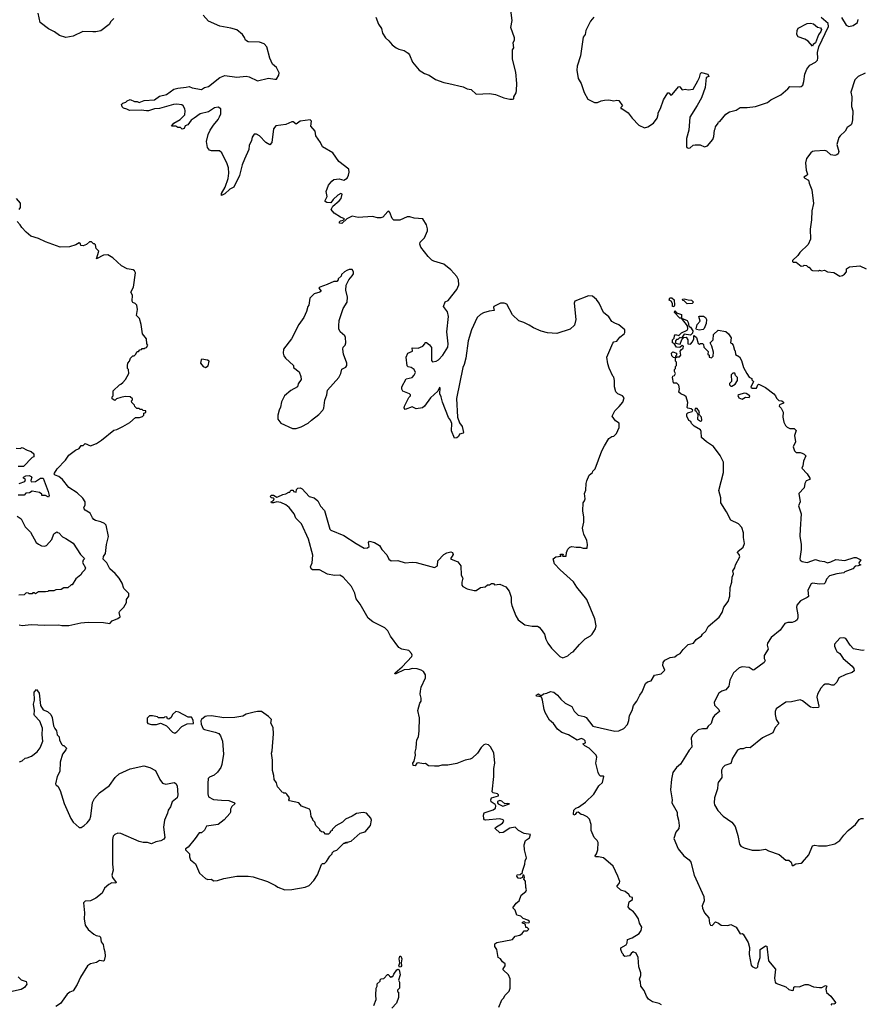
# Model space of a CAD drawing. Extents: x 2323203 to 2567568, y 883585 to 1022917.
# Tile 182 of 256: x 2495431 to 2503715, y 972797 to 982472. Entities that reach past the tile are written whole.
import ezdxf

# ---------------------------------------------------------------- set-up
doc = ezdxf.new("R2010")
doc.units = 0

msp = doc.modelspace()

# ---------------------------------------------------------------- linework, layer by layer
at = {"layer": '0CON10XD'}
for points in [[(2496355.8, 982485), (2496325.7, 982454.3), (2496310, 982425), (2496229.1, 982360.9), (2496178.8, 982351.2), (2496148, 982352), (2496050, 982355), (2495955, 982311.4), (2495885, 982296.2), (2495823.3, 982315), (2495772.3, 982352.3), (2495715, 982380.8), (2495633.8, 982445), (2495611.2, 982535)], [(2501255, 979292.5), (2501265, 979307.5), (2501295, 979313.3), (2501325, 979353.3), (2501366.4, 979383.6), (2501373, 979397), (2501372.5, 979425), (2501315, 979473.8), (2501275, 979488.8), (2501247.3, 979507.3), (2501215, 979553.3), (2501165, 979593.3), (2501122.5, 979685), (2501095, 979720.8), (2501055, 979755.7), (2501015, 979757.5), (2500881.2, 979705), (2500876, 979685), (2500893.8, 979525), (2500880.7, 979469.3), (2500835, 979431.2), (2500705, 979386.7), (2500615, 979394.2), (2500552.7, 979412.7), (2500475, 979443.3), (2500435, 979470), (2500380, 979495), (2500331.7, 979511.7), (2500271.2, 979571.2), (2500213.3, 979675), (2500187.7, 979687.7), (2500154.1, 979685.9), (2500087, 979653), (2500082.5, 979645), (2500090, 979615), (2500041.7, 979608.3), (2499985, 979590), (2499955, 979573.3), (2499924.5, 979545.5), (2499866.9, 979425), (2499834.5, 979315), (2499811.2, 979145), (2499796.7, 979085), (2499782.5, 979055), (2499720.3, 978750.3), (2499730, 978565), (2499748.7, 978508.7), (2499775.8, 978475), (2499790, 978415), (2499785, 978407.5), (2499750.7, 978399.3), (2499740, 978375), (2499725, 978362.5), (2499700, 978360), (2499670.7, 978430.7), (2499673.8, 978505), (2499662, 978535), (2499642.2, 978562.2), (2499582, 978715), (2499571.2, 978765), (2499557.5, 978795), (2499560, 978855), (2499555, 978857.5), (2499538.3, 978821.7), (2499463.8, 978756.2), (2499405, 978673.8), (2499385, 978658), (2499325, 978647.5), (2499285, 978666.7), (2499215, 978640), (2499207, 978657), (2499208.8, 978675), (2499251.7, 978758.3), (2499267.5, 978775), (2499267.5, 978785), (2499260, 978795), (2499195, 978822.5), (2499185, 978840), (2499183.3, 978865), (2499225, 978942.5), (2499285.8, 978954.2), (2499305, 978977.5), (2499316.2, 979005), (2499303.3, 979035), (2499275, 979053.3), (2499245, 979060), (2499235, 979070), (2499226.7, 979155), (2499242.5, 979195), (2499287.5, 979215), (2499285, 979247.5), (2499345, 979243.3), (2499390, 979265), (2499410, 979285), (2499411.7, 979298.3), (2499425, 979300), (2499455.9, 979275.9), (2499475, 979250), (2499475, 979122.5), (2499485, 979110), (2499520, 979115), (2499545, 979128.8), (2499585.8, 979175), (2499635.4, 979254.6), (2499639.4, 979285), (2499626.7, 979405), (2499641.4, 979555), (2499631.2, 979601.2), (2499593.3, 979655), (2499610.7, 979699.3), (2499637.7, 979712.3), (2499725, 979820), (2499742, 979865), (2499741.2, 979915), (2499725, 979946.7), (2499664.2, 980015), (2499595, 980069.4), (2499498.7, 980098.7), (2499479.7, 980109.7), (2499442.5, 980145), (2499368.8, 980235), (2499358.8, 980265), (2499363.3, 980285), (2499405, 980327.5), (2499434.1, 980395.9), (2499436.9, 980415), (2499424.4, 980455), (2499390, 980515), (2499305, 980521.1), (2499262.5, 980535), (2499235, 980535.8), (2499165, 980502), (2499105, 980503.3), (2499088.8, 980518.8), (2499066, 980576), (2499055, 980589.2), (2499045, 980585.7), (2498998, 980532), (2498976.5, 980523.5), (2498945, 980523.5), (2498895, 980538.1), (2498755, 980529), (2498695, 980540), (2498643.9, 980516.1), (2498595, 980470), (2498572.5, 980472.5), (2498570, 980485), (2498580, 980495), (2498608.3, 980501.7), (2498620, 980515), (2498580.3, 980530.3), (2498519.1, 980569.1), (2498491.2, 980605), (2498505, 980638), (2498568.9, 980691.1), (2498586.3, 980713.7), (2498597.1, 980757.1), (2498583.8, 980763.8), (2498555, 980748.1), (2498508.6, 980705), (2498485, 980671.1), (2498448, 980675), (2498431.9, 980685), (2498430.5, 980695), (2498450, 980735), (2498439.6, 980785), (2498465, 980845.2), (2498494.7, 980885.3), (2498515, 980901), (2498568, 980908), (2498615, 980894.2), (2498646.6, 980913.4), (2498661.4, 980945), (2498666.7, 980975), (2498663.6, 981003.6), (2498565, 981076.7), (2498507.5, 981165), (2498403.6, 981223.6), (2498386.1, 981266.1), (2498340.4, 981330.5), (2498333.3, 981375), (2498290, 981425), (2498298, 981475), (2498285, 981488.6), (2498185.4, 981474.6), (2498145, 981444.3), (2498115, 981468.8), (2498105, 981468.8), (2498045, 981440.8), (2497945, 981428.8), (2497922.2, 981397.8), (2497906, 981265), (2497887, 981243), (2497847.5, 981265), (2497785, 981332), (2497755, 981346), (2497735, 981346.2), (2497715, 981317.5), (2497707.5, 981285), (2497684, 981235), (2497680, 981195), (2497638.5, 981101.5), (2497615.8, 981045), (2497589.6, 980940.5), (2497535, 980827.5), (2497494.2, 980805.8), (2497445, 980760), (2497413.8, 980743.8), (2497413.8, 980765), (2497448.8, 980825), (2497478.3, 980911.7), (2497484.3, 980965), (2497481.4, 981015), (2497469.2, 981055), (2497417.5, 981165), (2497393.2, 981183.2), (2497315, 981182.5), (2497295, 981191.2), (2497276.8, 981216.8), (2497266.4, 981275), (2497283.3, 981345), (2497302.9, 981385), (2497333.3, 981436.7), (2497379.3, 981490.7), (2497393.6, 981516.4), (2497405.8, 981545.8), (2497405.8, 981595), (2497380.9, 981610.9), (2497343.9, 981606.1), (2497285, 981565.6), (2497203.3, 981546.7), (2497145, 981502.5), (2497115.7, 981484.3), (2497080.8, 981439.2), (2497055, 981427.5), (2497045, 981402.5), (2497025, 981397.5), (2497011.7, 981411.7), (2496985, 981413.8), (2496965, 981426.7), (2496922.5, 981425), (2496943.3, 981455), (2497008.5, 981491.5), (2497051.7, 981538.3), (2497057.5, 981575), (2497054.2, 981594.2), (2497036.2, 981625), (2497022.5, 981635), (2496975, 981643.1), (2496941.1, 981638.9), (2496805, 981598), (2496753.9, 981596.1), (2496695, 981576.7), (2496675, 981576.2), (2496625, 981582), (2496508.8, 981578.8), (2496483.6, 981593.6), (2496451.7, 981601.7), (2496436.4, 981616.4), (2496431.2, 981638.8), (2496445, 981652.5), (2496475, 981660), (2496487.5, 981675), (2496515, 981688.8), (2496558.3, 981668.3), (2496585, 981666.7), (2496605, 981657.5), (2496655, 981677.5), (2496755.8, 981684.2), (2496805, 981720), (2496873.6, 981736.4), (2496945, 981790), (2496985, 981798.8), (2497065, 981807.5), (2497095, 981816.7), (2497125, 981802.5), (2497215, 981786.7), (2497245, 981803.8), (2497286, 981814), (2497397, 981903), (2497445, 981923.3), (2497565, 981906.7), (2497655, 981916.7), (2497685, 981908.8), (2497765, 981870), (2497875, 981897.5), (2497935, 981886), (2497952, 981888), (2497974.2, 981925), (2497978.8, 981948.8), (2497951.7, 982001.7), (2497912, 982035), (2497886.2, 982095), (2497858.8, 982205), (2497832.5, 982235), (2497785, 982252), (2497675, 982254.2), (2497649.6, 982269.5), (2497638.3, 982298.3), (2497617.6, 982327.6), (2497565, 982370.5), (2497505, 982388.5), (2497395, 982408.2), (2497285, 982458.1), (2497232.2, 982515)], [(2498928, 982495), (2498955, 982427.5), (2498983.3, 982385), (2498995, 982340), (2499023.3, 982295), (2499056.7, 982265), (2499087.5, 982225), (2499126.4, 982196.4), (2499155, 982182.5), (2499205, 982170), (2499245, 982142.5), (2499260, 982125), (2499288, 982055), (2499355, 981976.7), (2499405, 981943.8), (2499453.3, 981925), (2499513.2, 981883.2), (2499595, 981853.8), (2499645, 981844), (2499785, 981811.2), (2499825, 981793.3), (2499865, 981786), (2499915, 981741.2), (2500045, 981745.6), (2500105, 981735.6), (2500185, 981703.3), (2500245, 981690), (2500270.7, 981689.3), (2500282.5, 981695), (2500282.5, 981715), (2500306, 981754), (2500311.2, 981775), (2500313.9, 981843.9), (2500304.2, 981955), (2500270, 982085), (2500270, 982175), (2500282.5, 982195), (2500276.4, 982243.6), (2500290, 982275), (2500291.2, 982295), (2500253.6, 982396.4), (2500266, 982465), (2500253.3, 982565)], [(2501068.8, 982495), (2501035, 982456.7), (2500988.8, 982365), (2500983.9, 982326.1), (2500965, 982300), (2500938, 982115), (2500903.8, 982013.8), (2500903.3, 981975), (2500916.2, 981895), (2500946.2, 981845), (2500974, 981755), (2501010.4, 981690.5), (2501075, 981658.8), (2501105, 981656.7), (2501140, 981675), (2501175, 981681.2), (2501215, 981683.3), (2501265, 981673.3), (2501295, 981682.5), (2501315, 981677.5), (2501350, 981625), (2501335, 981610), (2501335, 981600), (2501345, 981600), (2501405, 981556.7), (2501444.1, 981504.1), (2501512.5, 981435), (2501565, 981407.5), (2501600.7, 981419.3), (2501653.9, 981456.1), (2501692, 981505), (2501700.4, 981539.5)], [(2501700.4, 981539.5), (2501702, 981558), (2501725, 981597.5), (2501754, 981685), (2501795, 981752.5), (2501805, 981752.5), (2501825, 981730), (2501835, 981732.5), (2501905, 981816.7), (2501915, 981812.5), (2501935, 981782.5), (2501965, 981790), (2501995, 981782.5), (2502045, 981790), (2502090.3, 981869.7), (2502107.5, 981905), (2502116.1, 981943.9), (2502125, 981953.3), (2502190, 981935), (2502197.5, 981915), (2502172.5, 981905), (2502163.3, 981805), (2502126.2, 981705), (2502085, 981627.5), (2502013.3, 981515), (2502003.3, 981385), (2501980, 981305), (2501977.5, 981225), (2501982.5, 981215), (2501995, 981210), (2502015, 981212.5), (2502045, 981237.5), (2502065, 981242.5), (2502111.7, 981241.7), (2502155, 981222.5), (2502185, 981232.5), (2502236.7, 981295), (2502246.1, 981323.9), (2502252.5, 981385), (2502261.7, 981398.3), (2502265, 981420), (2502290, 981455), (2502291.7, 981468.3), (2502305, 981472.5), (2502366.8, 981543.2), (2502402.4, 981567.6), (2502466.8, 981583.2), (2502505, 981610), (2502575, 981608.8), (2502655, 981619.2), (2502775, 981658.8), (2502807.5, 981685), (2502905, 981733.8), (2502975, 981792.5), (2502993.8, 981816.2), (2503088.8, 981811.2), (2503105, 981816), (2503120.3, 981829.7), (2503131.9, 981865), (2503139.5, 981935), (2503159.4, 981985), (2503190, 982025), (2503246.2, 982055), (2503266, 982075), (2503270, 982095), (2503265, 982150), (2503279.2, 982205), (2503372.5, 982405), (2503369.2, 982435), (2503301.7, 982491.7)], [(2503215, 982212.5), (2503172.1, 982262.1), (2503140.5, 982280.5), (2503075, 982304.7), (2503061.4, 982325), (2503064.6, 982364.7), (2503075, 982390), (2503165, 982435.3), (2503195, 982437.1), (2503225, 982429.6), (2503265, 982398.8), (2503295, 982390.6), (2503304.4, 982375), (2503297.9, 982355), (2503276, 982324), (2503245.5, 982245), (2503222.3, 982227.7), (2503215, 982212.5)], [(2503501.9, 982491.9), (2503548.3, 982418.3), (2503573.9, 982403.9), (2503615.9, 982414.1), (2503656.7, 982445), (2503666.2, 982475)], [(2503735, 981946.7), (2503665.8, 981914.2), (2503630.4, 981879.5), (2503591.7, 981758.3), (2503602.3, 981712.3), (2503598.3, 981618.3), (2503611.2, 981575), (2503608.3, 981488.3), (2503601.2, 981455), (2503595, 981437.5), (2503557, 981413), (2503537.5, 981375), (2503488.3, 981331.7), (2503475, 981312.5), (2503454, 981245), (2503474, 981175), (2503468, 981155), (2503455, 981143.3), (2503435, 981136.2), (2503395, 981142.5), (2503358.3, 981178.3), (2503335.9, 981185.9), (2503235, 981181.4), (2503215, 981176.9), (2503199.2, 981165), (2503156.4, 981106.4), (2503146, 981065), (2503153.9, 980993.9), (2503166.7, 980955), (2503162.5, 980945), (2503132.5, 980925), (2503140, 980915), (2503177.5, 980895), (2503182.5, 980865), (2503209.3, 980799.3), (2503226.7, 980665), (2503210, 980595), (2503206.4, 980506.4), (2503193.6, 980413.6), (2503197.5, 980315), (2503175, 980262.5), (2503092.5, 980185), (2503072.5, 980155), (2503020, 980105), (2503020, 980095), (2503025, 980090), (2503055, 980090), (2503105, 980050), (2503127, 980053), (2503135, 980060), (2503157, 980057), (2503175, 980040), (2503185, 980040), (2503203.6, 980013.6), (2503215, 980007.5), (2503275, 980002.5), (2503285, 980010), (2503305, 980002.5), (2503335, 980010), (2503365, 979992.5), (2503425, 979987.5), (2503485, 979952.5), (2503511.7, 979958.3), (2503529.3, 979970.7), (2503550, 979995), (2503550, 980025), (2503578.3, 980041.7), (2503681.7, 980051.7), (2503743.6, 980023.6)], [(2495426.9, 980605), (2495440, 980625), (2495437.9, 980667.9), (2495400, 980715)], [(2495425, 976526.7), (2495455, 976518.8), (2495545, 976529.2), (2495675, 976521.2), (2495815, 976526.2), (2495845, 976520), (2495915, 976520), (2496030, 976545), (2496105, 976552), (2496255, 976547.5), (2496315, 976540), (2496340, 976565), (2496395, 976588.8), (2496417.5, 976605), (2496407.5, 976645), (2496415, 976660), (2496455, 976700), (2496480, 976745), (2496480, 976775), (2496501.7, 976808.3), (2496501.7, 976831.7), (2496453, 976883), (2496437.5, 976935), (2496407.5, 976985), (2496369.6, 977029.5), (2496317.5, 977075), (2496286.2, 977135), (2496249.6, 977169.5), (2496253.4, 977196.6), (2496272.7, 977227.3), (2496282.5, 977315), (2496304.2, 977395), (2496281.2, 977505), (2496265, 977520), (2496227, 977537), (2496175, 977550), (2496160.4, 977560.5), (2496146.4, 977576.4), (2496123.9, 977623.9), (2496075, 977652), (2496063.8, 977665), (2496062, 977675), (2496074.1, 977705.9), (2496073.8, 977735), (2496049.6, 977769.5), (2495995, 977823.3), (2495914.1, 977874.1), (2495853, 977953), (2495815, 977982.5), (2495780, 977995), (2495770, 978005), (2495773, 978017), (2495800.7, 978059.3), (2495882.5, 978145), (2495915, 978193.3), (2495979.3, 978240.7), (2496015, 978256.7), (2496035, 978287.5), (2496055, 978287.5), (2496075, 978306.2), (2496125, 978284.2), (2496185, 978307.5), (2496235, 978338.8), (2496355, 978438.8), (2496385.9, 978444.1), (2496445, 978473.8), (2496512.5, 978515), (2496568.3, 978561.7), (2496607, 978563), (2496637, 978573), (2496650, 978585), (2496650, 978605), (2496668.3, 978611.7), (2496668.3, 978628.3), (2496645, 978630), (2496635, 978640), (2496615, 978640), (2496605, 978650), (2496581.7, 978651.7), (2496561.7, 978671.7), (2496560, 978685), (2496531.7, 978711.7), (2496530, 978725), (2496540, 978735), (2496540, 978745), (2496517, 978767), (2496468.3, 978768.3), (2496425, 978760), (2496383, 978747), (2496365, 978730), (2496340, 978745), (2496340, 978765), (2496350, 978775), (2496350, 978825), (2496410, 978885), (2496425, 978890), (2496443, 978907), (2496470, 978935), (2496502.5, 978995), (2496500, 979035), (2496490, 979045), (2496490, 979075), (2496493, 979097), (2496510, 979115), (2496520, 979145), (2496541.7, 979168.3), (2496555, 979170), (2496568.3, 979181.7), (2496585, 979210), (2496598.3, 979211.7), (2496611.7, 979228.3), (2496628.3, 979231.7), (2496635, 979240), (2496655, 979240), (2496661.7, 979248.3), (2496675, 979250), (2496690, 979275), (2496680, 979285), (2496677.5, 979335), (2496637.5, 979385), (2496623.3, 979475), (2496606.7, 979535), (2496577.5, 979565), (2496588.8, 979625), (2496580, 979665), (2496565, 979683.3), (2496543.6, 979693.6), (2496537, 979707), (2496540, 979765), (2496524, 979795), (2496548, 979845), (2496567.5, 979985), (2496557.5, 980005), (2496545, 980012.5), (2496485, 980023.3), (2496431.7, 980051.7), (2496345, 980132.5), (2496295, 980162.5), (2496253.4, 980156.6), (2496185, 980122.5), (2496206.7, 980196.7), (2496183, 980223), (2496175, 980260), (2496165, 980270), (2496155, 980270), (2496135, 980290), (2496115, 980287.5), (2496087, 980263), (2496055, 980250), (2496031.7, 980251.7), (2496028.3, 980268.3), (2496015, 980280), (2495981.7, 980258.3), (2495921.7, 980238.3), (2495827, 980237), (2495685, 980287.5), (2495615, 980322.5), (2495540, 980345), (2495495, 980382.5), (2495450.7, 980430.7), (2495436.4, 980456.4), (2495405, 980490)], [(2498145, 978453.3), (2498195, 978470), (2498265, 978507.5), (2498295, 978537.5), (2498369.3, 978590.7), (2498406.4, 978633.6), (2498416.4, 978653.6), (2498427, 978733), (2498448, 978785), (2498455, 978832.5), (2498565, 978956.7), (2498584, 978995), (2498593.1, 979036.9), (2498632.3, 979057.7), (2498643.8, 979075), (2498643.3, 979096.7), (2498612, 979185), (2498603.8, 979235), (2498606.4, 979253.6), (2498626.1, 979273.9), (2498633.3, 979295), (2498629.3, 979349.3), (2498622.5, 979365), (2498578.8, 979405), (2498563.8, 979435), (2498563.6, 979463.6), (2498568.8, 979515), (2498608.8, 979635), (2498646.7, 979695), (2498650, 979745), (2498633.3, 979815), (2498638.3, 979861.7), (2498662.5, 979915), (2498697.5, 979955), (2498707.5, 979975), (2498707.5, 979995), (2498695, 980017.5), (2498665, 980017.5), (2498643, 980007), (2498620, 979995), (2498591.7, 979968.3), (2498588.3, 979951.7), (2498560, 979925), (2498560, 979915), (2498545, 979900), (2498515, 979900), (2498451.7, 979868.3), (2498380, 979845), (2498370, 979835), (2498390, 979805), (2498377, 979793), (2498323, 979777), (2498280, 979735), (2498270, 979665), (2498260, 979655), (2498247.5, 979605), (2498220, 979545), (2498172.5, 979475), (2498100, 979335), (2498020, 979235), (2498017.5, 979195), (2498025, 979170), (2498040, 979145), (2498120, 979075), (2498120, 979055), (2498175, 979012.5), (2498191.2, 978965), (2498193.8, 978935), (2498166.7, 978895), (2498160, 978865), (2498095, 978827.5), (2498032.5, 978775), (2498003.6, 978716.4), (2497992.5, 978665), (2497977.5, 978635), (2497966.7, 978585), (2497966.7, 978545), (2497995, 978507.5), (2498110, 978455), (2498145, 978453.3)], [(2501855, 979650), (2501843, 979653), (2501841.7, 979681.7), (2501830, 979705), (2501810, 979715), (2501815, 979740), (2501835, 979740), (2501857.5, 979717.5), (2501860, 979665), (2501855, 979650)], [(2501985, 979680), (2501955, 979710), (2501943.6, 979713.6), (2501940, 979725), (2501955, 979730), (2501995, 979717.5), (2502027, 979717), (2502047.5, 979695), (2502035, 979682.5), (2501985, 979680)], [(2501375, 973267.5), (2501360, 973275), (2501360, 973285), (2501348.3, 973298.3), (2501333.6, 973333.6), (2501335, 973350), (2501385, 973380), (2501395, 973400), (2501400, 973435), (2501445, 973451.2), (2501515, 973492.5), (2501535, 973522.5), (2501539.2, 973555), (2501518.8, 973595), (2501507.5, 973635), (2501475.7, 973685.7), (2501460, 973705), (2501421.7, 973731.7), (2501406.2, 973755), (2501416.4, 973803.6), (2501450, 973825), (2501450, 973845), (2501425, 973852.5), (2501412.5, 973875), (2501376.2, 973905), (2501335, 973918), (2501295.8, 973955), (2501320.9, 973989.1), (2501323.6, 974005), (2501306.2, 974056.2), (2501257.2, 974155), (2501164.2, 974235), (2501115, 974247.3), (2501083.8, 974245), (2501081.4, 974255), (2501096.2, 974273.8), (2501109.1, 974315), (2501111.5, 974385), (2501103.1, 974405), (2501073.5, 974435), (2501043.6, 974505), (2501043.2, 974563.2), (2501025, 974616), (2501005, 974638), (2500965, 974658), (2500945, 974661.2), (2500915, 974683.6), (2500897.6, 974682.4), (2500885, 974661.2), (2500872.5, 974655), (2500868.8, 974665), (2500874, 974705), (2500891.2, 974725), (2500917.3, 974732.7), (2500988.1, 974781.9), (2501067.4, 974862.6), (2501116.9, 974943.1), (2501153.3, 974975), (2501167.5, 975035), (2501165, 975040), (2501135, 975040), (2501121.7, 975051.7), (2501113, 975073), (2501090, 975165), (2501097.5, 975225), (2501092.5, 975245), (2501023, 975313), (2500980, 975335), (2500960, 975355), (2500987.5, 975365), (2500982.5, 975385), (2500969.6, 975399.5), (2500945, 975408.8), (2500905, 975392.5), (2500820, 975445), (2500755, 975466.7), (2500711.7, 975501.7), (2500673.3, 975555), (2500635, 975587.5), (2500590, 975665), (2500580, 975695), (2500566.4, 975786.4), (2500557, 975807), (2500548.3, 975818.3), (2500510, 975825), (2500502.5, 975835), (2500525, 975846.7), (2500545, 975830), (2500555, 975830), (2500575, 975846.7), (2500606.1, 975853.9), (2500645, 975870), (2500675, 975862.5), (2500712.5, 975835), (2500744.3, 975794.3), (2500787, 975757), (2500852.7, 975722.7), (2500875.7, 975675.7), (2500915, 975638), (2500975, 975624), (2500995, 975613.3), (2501058.8, 975528.8), (2501275, 975479.4), (2501315, 975484.3), (2501365, 975506.2), (2501398.8, 975545), (2501414.3, 975585.7), (2501420.8, 975635), (2501445.7, 975684.3), (2501458.3, 975731.7), (2501491.2, 975775), (2501520, 975835), (2501543.6, 975866.4), (2501575, 975950), (2501595, 975963.8), (2501632.5, 975975), (2501665, 976032), (2501730, 976045), (2501765, 976080), (2501746.7, 976125), (2501750, 976155), (2501765, 976176.7), (2501820, 976205), (2501865, 976212), (2501885, 976227.1), (2501915.4, 976244.6), (2501945.4, 976284.6), (2501995, 976330.8), (2502046.7, 976345), (2502075, 976380), (2502125, 976416.7), (2502136.2, 976435), (2502167.6, 976462.4), (2502191.1, 976508.9), (2502299.1, 976600.9), (2502328.6, 976645), (2502345, 976700), (2502388.6, 976755), (2502404, 976806), (2502408.3, 976891.7), (2502425.5, 976944.4), (2502428.9, 976995), (2502440.8, 977025), (2502434.6, 977055), (2502454.5, 977085), (2502459.1, 977115), (2502502, 977195), (2502497.5, 977215), (2502481.2, 977235), (2502483.3, 977245), (2502535, 977290), (2502546.9, 977325), (2502537.9, 977385), (2502539.3, 977429.3), (2502521.3, 977481.3), (2502488.7, 977518.7), (2502414.1, 977554.1), (2502371.2, 977635), (2502317.5, 977725), (2502316, 977775), (2502298, 977845), (2502343.9, 978023.9), (2502341.4, 978125), (2502308.5, 978188.5), (2502245, 978276.2), (2502173.9, 978323.9), (2502127.5, 978365), (2502123.6, 978423.6), (2502115, 978442.5), (2502055, 978476.7), (2502027.5, 978505), (2502020, 978525), (2502003, 978533), (2501981.2, 978575), (2501982, 978598), (2501991.2, 978608.8), (2502035, 978622.5), (2502040, 978635), (2502025, 978647.5), (2501993, 978653), (2501985, 978660), (2501990.7, 978710.7), (2501974.6, 978764.6), (2501960.5, 978780.5), (2501922.5, 978795), (2501902.5, 978812.5), (2501910, 978845), (2501905, 978880), (2501885, 978900), (2501855, 978900), (2501850, 978905), (2501840, 978955), (2501845, 978970), (2501860, 978975), (2501872.5, 978995), (2501862.5, 979015), (2501862.5, 979035), (2501870, 979045), (2501870, 979065), (2501880, 979075), (2501880, 979105), (2501870, 979115), (2501870, 979150), (2501851.7, 979151.7), (2501835, 979170), (2501832.5, 979195), (2501845, 979207.5), (2501880, 979195), (2501880, 979175), (2501870, 979165), (2501870, 979150), (2501885, 979160), (2501911.7, 979158.3), (2501922.5, 979175), (2501917.5, 979215), (2501928.3, 979231.7), (2501946.1, 979243.9), (2501950, 979265), (2501935, 979270), (2501915, 979250), (2501880, 979255), (2501858.3, 979288.3), (2501840, 979295), (2501842.5, 979325), (2501858.3, 979341.7), (2501860, 979365), (2501871.7, 979378.3), (2501905, 979370), (2501930, 979395), (2501985, 979420), (2501992.5, 979435), (2501990, 979465), (2501930, 979540), (2501915, 979540), (2501860, 979595), (2501865, 979610), (2501881.7, 979591.7), (2501930, 979575), (2501930, 979540), (2501986.4, 979516.4), (2501996.7, 979495), (2502001.7, 979461.7), (2502019.3, 979449.3), (2502040, 979415), (2502038.3, 979391.7), (2502017, 979373), (2501955, 979380), (2501928.3, 979341.7), (2501915, 979350), (2501895, 979330), (2501881.7, 979328.3), (2501870, 979315), (2501871.7, 979291.7), (2501918.3, 979281.7), (2501931.7, 979328.3), (2501951.7, 979348.3), (2501975, 979352.5), (2501992.5, 979325), (2501992.5, 979285), (2502017, 979283), (2502037.5, 979305), (2502050, 979335), (2502050, 979365), (2502055, 979370), (2502078.3, 979348.3), (2502095, 979290), (2502105, 979282.5), (2502115, 979290), (2502135, 979290), (2502145, 979280), (2502150, 979255), (2502191.7, 979211.7), (2502190, 979185), (2502200, 979175), (2502200, 979155), (2502225, 979150), (2502240, 979165), (2502242.5, 979205), (2502227.5, 979265), (2502212.5, 979297.5), (2502240, 979325), (2502243, 979377), (2502288.3, 979421.7), (2502365, 979407.5), (2502392.5, 979385), (2502417.5, 979345), (2502410, 979295), (2502425, 979290), (2502437.5, 979275), (2502450, 979225), (2502457, 979217), (2502461.7, 979181.7), (2502498.3, 979158.3), (2502518.3, 979121.7), (2502540, 979055), (2502572.5, 978995), (2502595, 978960), (2502620, 978945), (2502621.7, 978931.7), (2502637, 978917), (2502611.7, 978861.7), (2502625, 978850), (2502665, 978850), (2502680, 978885), (2502685, 978890), (2502697, 978887), (2502755, 978856.7), (2502835, 978796.2), (2502852.5, 978775), (2502861.7, 978751.7), (2502885, 978730), (2502915, 978727.5), (2502930, 978715), (2502930, 978705), (2502891.7, 978688.3), (2502890, 978675), (2502907.5, 978655), (2502927.5, 978615), (2502923.3, 978565), (2502936.1, 978516.1), (2502952.7, 978482.7), (2502967.7, 978467.7), (2502995, 978456.2), (2503035, 978453.3), (2503056.7, 978435), (2503040, 978385), (2503050, 978325), (2503027.5, 978275), (2503040, 978235), (2503055, 978217.5), (2503095, 978220), (2503115, 978213.3), (2503135, 978202.5), (2503150, 978185), (2503127.5, 978135), (2503121.7, 978088.3), (2503110, 978065), (2503165, 978010), (2503190, 977965), (2503190, 977955), (2503155, 977940), (2503142.5, 977915), (2503135, 977870), (2503082.5, 977815), (2503096.7, 977735), (2503080, 977695), (2503106.2, 977615), (2503094, 977465), (2503092.7, 977397.3), (2503104, 977315), (2503104, 977265), (2503091.2, 977175), (2503095, 977162.5), (2503115, 977146.7), (2503165, 977138.8), (2503245, 977168), (2503285, 977153.8), (2503335, 977148.8), (2503365, 977136.2), (2503395.8, 977144.2), (2503445, 977168.8), (2503535, 977156.7), (2503625, 977186.7), (2503645, 977186.7), (2503690, 977165), (2503672.5, 977135), (2503675, 977120), (2503690, 977115), (2503666.1, 977103.9), (2503635, 977103.3), (2503612.5, 977075), (2503534.1, 977045.9), (2503525, 977037.5), (2503455, 977026.2), (2503384.3, 977005.7), (2503354.2, 976975.8), (2503341.7, 976938.3), (2503331.7, 976928.3), (2503285, 976926), (2503215.9, 976934.1), (2503203.2, 976926.8), (2503170.8, 976865), (2503175.7, 976804.3), (2503165, 976792.5), (2503097.6, 976762.4), (2503062.7, 976717.3), (2503060, 976695), (2503073.8, 976625), (2503072, 976595), (2503064.1, 976575.9), (2503047.7, 976562.3), (2503015, 976548.8), (2502975, 976550), (2502945, 976538.8), (2502897.7, 976472.3), (2502810.3, 976399.7), (2502774, 976345), (2502770, 976325), (2502780, 976285), (2502742.5, 976225), (2502742.5, 976195), (2502750, 976175), (2502742.5, 976155), (2502645, 976082.5), (2502635, 976080), (2502595, 976106.7), (2502525, 976114.3), (2502496.4, 976103.6), (2502439.2, 976055), (2502405, 975982.5), (2502395.7, 975924.3), (2502364.2, 975885.8), (2502325, 975874.3), (2502296.8, 975853.2), (2502251.9, 975765), (2502253.1, 975735), (2502298, 975695), (2502303.8, 975675), (2502254.4, 975635.6), (2502238.3, 975611.7), (2502222.7, 975557.3), (2502191.5, 975528.5), (2502175.6, 975504.4), (2502135, 975503.1), (2502095, 975493.6), (2502039.5, 975445), (2502024.5, 975415), (2502032, 975325), (2502004.2, 975295), (2501967.5, 975235), (2501918.8, 975155), (2501880, 975125), (2501843.8, 975075), (2501831.7, 975008.3), (2501823.3, 974905), (2501838.8, 974805), (2501836.2, 974775), (2501886.2, 974685), (2501886, 974655), (2501901.2, 974605), (2501906.4, 974553.6), (2501903.3, 974525), (2501873.2, 974486.8), (2501856, 974425), (2501896, 974325), (2501954.3, 974255), (2502005.6, 974215.6), (2502020, 974195), (2502055.8, 974065), (2502150.4, 973855), (2502153.8, 973815), (2502132.5, 973765), (2502135, 973740), (2502155, 973694), (2502197.1, 973647.1), (2502205, 973592.5), (2502215, 973575.8), (2502230.3, 973569.7), (2502265, 973606), (2502294.2, 973594.2), (2502320, 973575), (2502385, 973572.5), (2502415, 973582.5), (2502465.7, 973555.7), (2502505, 973490), (2502525, 973492.5), (2502536.4, 973486.4), (2502583.6, 973403.6), (2502596.2, 973355), (2502594, 973285), (2502615, 973180), (2502625, 973167.5), (2502655, 973153.3), (2502670, 973155), (2502678.8, 973165), (2502682, 973198), (2502701.2, 973255), (2502703.3, 973335), (2502755, 973372.5), (2502769.3, 973369.3), (2502783.1, 973225), (2502853, 973143), (2502842.9, 973055), (2502848.8, 973015), (2502857.5, 973005), (2502955, 972970), (2502985, 972943.3), (2503015, 972933.3), (2503030, 972935), (2503033.8, 972966.2), (2503045, 972972.5), (2503085, 972970), (2503145, 972992.5), (2503175, 972992.5), (2503225, 972970), (2503285, 972962.5), (2503307, 972963), (2503345, 972982.5), (2503356.7, 972975), (2503353, 972967)], [(2502105, 979422.5), (2502078.3, 979428.3), (2502072.5, 979435), (2502083, 979477), (2502111.7, 979508.3), (2502100, 979555), (2502105, 979560), (2502147, 979557), (2502166.4, 979546.4), (2502176.4, 979526.4), (2502172.5, 979485), (2502153, 979437), (2502141.7, 979428.3), (2502105, 979422.5)], [(2500135, 972770), (2500165, 972840), (2500183, 972857), (2500197.5, 972885), (2500236.2, 972925), (2500245.9, 972954.1), (2500248, 973005), (2500246.1, 973046.1), (2500232.5, 973085), (2500177.5, 973135), (2500177.5, 973145), (2500197.5, 973175), (2500197.5, 973195), (2500172.5, 973215), (2500153, 973243), (2500130, 973255), (2500116, 973336), (2500097.5, 973365), (2500098.3, 973391.7), (2500115, 973402.5), (2500270, 973435), (2500295, 973467.5), (2500343.3, 973476.7), (2500366.4, 973493.6), (2500385, 973520), (2500415, 973520), (2500430, 973535), (2500415, 973550), (2500401.7, 973551.7), (2500397, 973577), (2500388.3, 973588.3), (2500370, 973595), (2500370, 973605), (2500385, 973610), (2500395, 973600), (2500431.7, 973598.3), (2500437.5, 973605), (2500432.5, 973615), (2500420, 973625), (2500375, 973640), (2500351.7, 973661.7), (2500313.6, 973673.6), (2500295, 973722.5), (2500272.5, 973745), (2500305, 973790), (2500336.4, 973813.6), (2500355, 973870), (2500400, 973905), (2500407, 973923), (2500400, 973945), (2500397, 974007), (2500380, 974025), (2500387.5, 974045), (2500385, 974060), (2500371.7, 974068.3), (2500368.3, 974041.7), (2500345, 974033.3), (2500325, 974037.5), (2500313.3, 974055), (2500315, 974070), (2500347, 974073), (2500368.3, 974091.7), (2500367.5, 974105), (2500392.5, 974175), (2500393.6, 974206.4), (2500407.5, 974235), (2500387.5, 974315), (2500383.8, 974365), (2500397.5, 974405), (2500436.4, 974433.6), (2500447.5, 974465), (2500385, 974473.8), (2500328.8, 974505), (2500295, 974536.2), (2500245, 974528.8), (2500180, 974485), (2500145, 974482.5), (2500100, 974525), (2500102.5, 974535), (2500172.2, 974577.8), (2500184.3, 974595), (2500178.6, 974608.6), (2500145, 974620.8), (2500005, 974606.9), (2499995, 974608.5), (2499988, 974618), (2499986.2, 974655), (2499993.4, 974676.6), (2500082, 974708), (2500102.2, 974725), (2500105.4, 974745.4), (2500099.2, 974759.2), (2500060, 974785), (2500056.7, 974805), (2500063.8, 974825), (2500132.5, 974845), (2500132.5, 974855), (2500122.5, 974865), (2500080, 974875), (2500070, 974885), (2500086.7, 975035), (2500086.2, 975115), (2500096.2, 975165), (2500086.4, 975266.4), (2500055, 975327.5), (2500035, 975347.5), (2500005, 975352.5), (2499990, 975345), (2499961.2, 975318.8), (2499925.6, 975264.4), (2499874.1, 975215.9), (2499854.1, 975205.9), (2499804.2, 975195.8), (2499725, 975162.5), (2499635, 975148), (2499575, 975146.2), (2499545, 975137.5), (2499505, 975137.5), (2499445, 975140), (2499415, 975162.5), (2499395, 975160), (2499345, 975170), (2499330, 975165), (2499315, 975140), (2499295, 975142.5), (2499290, 975165), (2499303.3, 975185), (2499316.4, 975243.6), (2499313.3, 975275), (2499323.3, 975315), (2499326.4, 975363.6), (2499332, 975395), (2499346, 975425), (2499354, 975485), (2499358.3, 975611.7), (2499340.8, 975685), (2499360, 975755), (2499373.3, 975775), (2499373.8, 975805), (2499364, 975845), (2499366, 975875), (2499375, 975912.5), (2499416.2, 976005), (2499416.7, 976035), (2499395.7, 976065.7), (2499375, 976081.2), (2499335, 976093.8), (2499285, 976096.7), (2499255, 976087.5), (2499205, 976083.3), (2499125, 976043.3), (2499113.3, 976043.3), (2499117.5, 976052.5), (2499187.8, 976112.2), (2499283.3, 976215), (2499286.4, 976226.4), (2499277.5, 976245), (2499253.6, 976273.6), (2499185, 976286.7), (2499155, 976303.3), (2499073.3, 976415), (2499046.7, 976465), (2499016.7, 976495), (2498897.5, 976555), (2498852.3, 976592.3), (2498775, 976727.5), (2498735, 976780), (2498721.2, 976835), (2498690.4, 976900.5), (2498607.5, 976995), (2498575, 977012.5), (2498520.9, 977010.9), (2498455, 977023.1), (2498375, 977066.2), (2498305, 977067.5), (2498292.5, 977075), (2498286.7, 977095), (2498304.4, 977135.6), (2498309.7, 977209.7), (2498268, 977368), (2498198.6, 977518.6), (2498143.6, 977573.6), (2498127.3, 977617.3), (2498077.7, 977677.7), (2498045, 977703.3), (2497995, 977726.2), (2497956.4, 977733.6), (2497925, 977723.8), (2497904.1, 977724.1), (2497900, 977735), (2497923, 977747), (2497930, 977765), (2497921.7, 977771.7), (2497903, 977773), (2497890, 977785), (2497905, 977800), (2497925, 977800), (2497955, 977780), (2497965, 977782.5), (2498015, 977807.5), (2498045, 977812.5), (2498075, 977830), (2498085, 977830), (2498095, 977850), (2498115, 977850), (2498120, 977835), (2498145, 977830), (2498150, 977855), (2498163, 977867), (2498185, 977870), (2498205, 977862.5), (2498275, 977787.5), (2498323.6, 977773.6), (2498357.5, 977745), (2498385, 977692.5), (2498425, 977647.5), (2498475.8, 977465.8), (2498485.7, 977455.7), (2498615, 977404.2), (2498734.3, 977324.3), (2498815, 977280), (2498846.4, 977283.6), (2498862.5, 977295), (2498857.5, 977335), (2498865, 977347.5), (2498915.9, 977335.9), (2498946.4, 977316.4), (2498963.9, 977303.9), (2498985.9, 977265.9), (2499035, 977212.5), (2499055, 977170), (2499080, 977155), (2499143, 977157), (2499215, 977133.3), (2499285, 977140), (2499325, 977136.7), (2499505, 977090), (2499532.5, 977105), (2499536.4, 977153.6), (2499597.5, 977215), (2499625, 977232.5), (2499665, 977242.5), (2499680, 977235), (2499687.5, 977215), (2499660, 977175), (2499733, 977143), (2499762.5, 977105), (2499767.5, 977015), (2499782.5, 976985), (2499772.5, 976945), (2499773.3, 976915), (2499782.3, 976902.3), (2499825, 976878.8), (2499895, 976861.2), (2499915, 976861.2), (2499955, 976892.5), (2500001.7, 976898.3), (2500025, 976920), (2500045, 976920), (2500065, 976930), (2500085, 976930), (2500095, 976920), (2500145, 976925.7), (2500205, 976898), (2500236.7, 976855), (2500255.9, 976795.9), (2500256.2, 976745), (2500263.8, 976715), (2500303.8, 976615), (2500326.7, 976575), (2500390, 976525), (2500465, 976513.3), (2500515, 976512.5), (2500533, 976503), (2500550.7, 976480.7), (2500583.6, 976433.6), (2500597.5, 976385), (2500617.5, 976345), (2500652.5, 976295), (2500733.6, 976213.6), (2500765, 976202.5), (2500815, 976220), (2500850, 976255), (2500865, 976260), (2500927, 976333), (2500985, 976386.7), (2501035, 976416.7), (2501053.3, 976435), (2501083.9, 976486.1), (2501091.2, 976515), (2501078.8, 976585), (2501001.2, 976775), (2500903.3, 976895), (2500869.6, 976949.5), (2500737.5, 977065), (2500683.6, 977123.6), (2500670, 977175), (2500695, 977192.5), (2500748.3, 977201.7), (2500740, 977215), (2500745, 977220), (2500768.3, 977218.3), (2500760, 977205), (2500765, 977200), (2500798.3, 977201.7), (2500800, 977235), (2500815, 977270), (2500831.7, 977288.3), (2500853.6, 977296.4), (2500895, 977287.5), (2500935, 977287.5), (2500965, 977277.5), (2501005, 977280), (2501007.5, 977315), (2501000, 977355), (2500970, 977415), (2500963.6, 977443.6), (2500956.7, 977475), (2500970, 977535), (2500970, 977585), (2500960, 977645), (2500963.3, 977725), (2500977.5, 977745), (2500982.5, 977765), (2500977.5, 977815), (2500991.7, 977848.3), (2500993, 977913), (2501000.7, 977939.3), (2501022.5, 977995), (2501056.4, 978023.6), (2501060, 978035), (2501083.3, 978056.7), (2501146.2, 978235), (2501173.8, 978285), (2501217.5, 978355), (2501245, 978377.5), (2501265, 978380), (2501290, 978405), (2501318.8, 978465), (2501317, 978507), (2501280.7, 978530.7), (2501250, 978575), (2501275, 978627.5), (2501319.3, 978670.7), (2501352.5, 978715), (2501367.5, 978755), (2501350, 978775), (2501303.9, 978793.9), (2501286.1, 978816.1), (2501273.3, 978865), (2501273.3, 978925), (2501265, 978960), (2501255, 978970), (2501218.3, 979048.3), (2501205, 979090), (2501196.7, 979155), (2501255, 979292.5)], [(2497255, 979053.3), (2497280.4, 979069.5), (2497292.5, 979115), (2497275, 979127.5), (2497220, 979135), (2497212, 979128), (2497207.5, 979095), (2497233.6, 979063.6), (2497255, 979053.3)], [(2502425, 978870), (2502458.3, 978891.7), (2502480, 978925), (2502480, 978955), (2502460, 978975), (2502455, 979000), (2502435, 979000), (2502418.3, 978981.7), (2502420, 978915), (2502401.7, 978898.3), (2502400, 978885), (2502415, 978870), (2502425, 978870)], [(2502525, 978743.3), (2502558.3, 978761.7), (2502595, 978760), (2502600, 978775), (2502565, 978800), (2502545, 978802.5), (2502493, 978787), (2502482.5, 978777.5), (2502492.5, 978755), (2502525, 978743.3)], [(2502115, 978527.5), (2502125, 978530), (2502130, 978535), (2502126.4, 978566.4), (2502100, 978595), (2502105, 978620), (2502085, 978650), (2502065, 978650), (2502060, 978635), (2502073.6, 978623.6), (2502091.7, 978591.7), (2502086.7, 978545), (2502115, 978527.5)], [(2495395, 978260), (2495435, 978257.5), (2495455, 978267.5), (2495503, 978243), (2495545, 978230), (2495570, 978205), (2495570, 978175), (2495555, 978170), (2495468.3, 978081.7), (2495415, 978080)], [(2495425, 977913.3), (2495482.5, 977935), (2495487.5, 977955), (2495470, 977965), (2495470, 977975), (2495490.7, 977989.3), (2495525, 977993.3), (2495545, 977982.5), (2495550, 977975), (2495540, 977945), (2495545, 977930), (2495585, 977932.5), (2495634.2, 977965.8), (2495662.5, 977965), (2495710, 977835), (2495720, 977795), (2495715, 977780), (2495685, 977797.5), (2495650, 977795), (2495648.3, 977808.3), (2495626.4, 977826.4), (2495555, 977840), (2495527, 977823), (2495491.7, 977818.3), (2495475, 977800), (2495415, 977800)], [(2495405, 977592.5), (2495446.1, 977566.1), (2495485, 977490), (2495536.4, 977436.4), (2495592.5, 977335), (2495615, 977317.5), (2495645, 977302.5), (2495675, 977300), (2495693.6, 977306.4), (2495746.1, 977363.9), (2495765, 977420), (2495795, 977440), (2495801.7, 977431.7), (2495815, 977430), (2495850.7, 977390.7), (2495883.3, 977373.3), (2495955, 977327.5), (2496027, 977217), (2496065, 977180), (2496067.5, 977175), (2496055, 977160), (2496048.3, 977138.3), (2496077.5, 977085), (2496070, 977065), (2496045, 977040), (2496033, 977017), (2495983.6, 976976.4), (2495945, 976920), (2495935, 976920), (2495905, 976890), (2495865, 976890), (2495837, 976873), (2495785, 976870), (2495765, 976860), (2495715, 976860), (2495707, 976853), (2495685, 976850), (2495615, 976850), (2495585, 976830), (2495575, 976840), (2495561.7, 976838.3), (2495555, 976830), (2495525, 976830), (2495517, 976837), (2495495, 976840), (2495475, 976820), (2495421.7, 976818.3)], [(2503725, 976276.7), (2503705, 976273.3), (2503619.3, 976289.3), (2503586.2, 976325), (2503545, 976392.5), (2503525, 976398.8), (2503485, 976393.3), (2503433.8, 976335), (2503433.3, 976315), (2503444.1, 976284.1), (2503454.3, 976264.3), (2503484.1, 976244.1), (2503516.7, 976195), (2503605, 976120), (2503623.3, 976095), (2503626.7, 976075), (2503605, 976056.7), (2503545, 976038.8), (2503475, 976006.2), (2503455, 975963.3), (2503425, 975933.8), (2503405, 975931.2), (2503375, 975943.8), (2503341.2, 975941.2), (2503325, 975933.8), (2503297.6, 975902.4), (2503264.6, 975845.4), (2503258.6, 975815), (2503278, 975725), (2503275, 975713.3), (2503225, 975710.5), (2503195.6, 975715.6), (2503118.3, 975778.3), (2503095, 975787.8), (2503010.7, 975769.3), (2502954.6, 975765.4), (2502860.3, 975699.7), (2502848.8, 975675), (2502848.8, 975645), (2502860, 975595), (2502886.2, 975555), (2502850, 975515), (2502826.7, 975465), (2502725, 975416), (2502605, 975316), (2502565, 975318.9), (2502535, 975307.1), (2502505, 975307.1), (2502481.2, 975295), (2502431.4, 975215), (2502415.9, 975164.1), (2502356.4, 975143.6), (2502336.4, 975123.6), (2502324.1, 975095.9), (2502326.2, 975025), (2502288.8, 974975), (2502285, 974960), (2502282.5, 974915), (2502254.3, 974825), (2502250.6, 974775), (2502255.4, 974755.5), (2502285, 974700), (2502338.6, 974645), (2502424.4, 974585), (2502455.8, 974545), (2502484, 974455), (2502499.6, 974369.5), (2502511.7, 974351.7), (2502545, 974334), (2502625, 974312), (2502695, 974310), (2502755, 974321.2), (2502785, 974303.3), (2502888.3, 974268.3), (2502955, 974212.5), (2502985, 974212.5), (2503007.5, 974195), (2503015, 974160), (2503025, 974160), (2503053, 974177), (2503105, 974182.5), (2503117.7, 974192.3), (2503181.2, 974265), (2503216.7, 974355), (2503239.2, 974360.8), (2503275, 974354.2), (2503355, 974354), (2503435, 974372), (2503484.2, 974405.8), (2503522.7, 974457.3), (2503567.1, 974502.9), (2503637, 974563), (2503675, 974613.3), (2503695, 974623.3), (2503716.1, 974623.9)], [(2495430.4, 975179.5), (2495455, 975187.5), (2495484.1, 975215.9), (2495505, 975217.5), (2495546.1, 975233.9), (2495601.2, 975278.8), (2495632.3, 975317.7), (2495658.8, 975381.2), (2495651.2, 975445), (2495655, 975510), (2495627.6, 975577.6), (2495575, 975633.3), (2495572, 975645), (2495576.2, 975685), (2495567.5, 975745), (2495575.9, 975785.9), (2495573.3, 975865), (2495595, 975890), (2495622, 975855), (2495634.4, 975734.4), (2495660.3, 975690.3), (2495705, 975672.5), (2495735.7, 975645), (2495749.2, 975615), (2495764.3, 975534.3), (2495775, 975507.5), (2495792.5, 975485), (2495800, 975445), (2495820, 975425), (2495823, 975393), (2495845, 975350), (2495855, 975340), (2495865, 975340), (2495890, 975315), (2495885, 975297.5), (2495852.9, 975255), (2495828.9, 975175), (2495826.7, 975085), (2495799.4, 975035), (2495784, 974964), (2495790, 974950), (2495805, 974940), (2495827.7, 974897.7), (2495868.3, 974768.3), (2495933.2, 974623.2), (2495956.7, 974585), (2496015, 974533.3), (2496035, 974533.3), (2496065, 974553.3), (2496095, 974578.8), (2496118.3, 974611.7), (2496130, 974645), (2496145, 974780), (2496165, 974817.5), (2496215, 974876.2), (2496312.2, 974947.8), (2496367.5, 975025), (2496408.3, 975061.7), (2496515, 975110), (2496649.3, 975140.7), (2496707.5, 975125), (2496765.7, 975095.7), (2496808.8, 975005), (2496835, 974970), (2496865, 974960), (2496946.4, 974976.4), (2496965, 974967.5), (2496976.7, 974945), (2496983.3, 974855), (2496976.7, 974825), (2496928.6, 974785), (2496912.7, 974737.3), (2496888.8, 974705), (2496883.8, 974675), (2496852.5, 974605), (2496844.3, 974535.7), (2496856.2, 974435), (2496845, 974420), (2496817.7, 974402.3), (2496767.7, 974392.3), (2496725, 974372.5), (2496685, 974387.5), (2496643.9, 974386.1), (2496605, 974395.7), (2496425, 974476.2), (2496395, 974478.2), (2496363.8, 974466.2), (2496350.2, 974449.8), (2496342.4, 974417.6), (2496341.4, 974175), (2496348, 974115), (2496336, 974065), (2496343.4, 974043.4), (2496380, 973995), (2496375, 973987.5), (2496335, 973990), (2496306.7, 973973.3), (2496265, 973936.7), (2496240.6, 973889.4), (2496179.8, 973840.2), (2496125.6, 973814.4), (2496075, 973810), (2496056.7, 973795), (2496066.4, 973696.4), (2496065.5, 973635), (2496075.5, 973575.5), (2496102.4, 973532.4), (2496160, 973485), (2496182.7, 973472.7), (2496215, 973466.2), (2496223.8, 973455), (2496231.2, 973411.2), (2496251.2, 973385), (2496256, 973345), (2496268, 973312), (2496271.7, 973268.3), (2496262, 973228), (2496255, 973220), (2496215, 973226), (2496185, 973206.2), (2496125, 973195.8), (2496096.2, 973175), (2496027.6, 973062.4), (2495995, 972990), (2495955, 972930), (2495925, 972917.5), (2495898.8, 972895), (2495833.3, 972805), (2495785, 972776.7)], [(2496955, 975462), (2496975, 975473.8), (2497024.2, 975525.8), (2497062.3, 975547.7), (2497075, 975553.8), (2497136.7, 975555), (2497135, 975590), (2497118.3, 975618.3), (2497085, 975617.5), (2496995, 975667.5), (2496965, 975672.5), (2496932.5, 975645), (2496920, 975615), (2496895, 975600), (2496883.3, 975603.3), (2496875, 975620), (2496853, 975617), (2496845, 975610), (2496795, 975610), (2496785, 975620), (2496735, 975630), (2496705, 975630), (2496683, 975607), (2496682.5, 975565), (2496690, 975555), (2496725, 975547.5), (2496775, 975547.5), (2496815, 975560), (2496825, 975557.5), (2496873.6, 975533.6), (2496931.7, 975471.7), (2496955, 975462)], [(2498035, 973920), (2498105, 973923.8), (2498233, 973947), (2498275, 973962.5), (2498318.3, 974011.7), (2498355, 974070), (2498395, 974170), (2498405, 974180), (2498425, 974180), (2498445, 974200), (2498477, 974253), (2498500, 974275), (2498500, 974285), (2498515, 974300), (2498545, 974310), (2498615, 974380), (2498628.3, 974381.7), (2498635, 974390), (2498645, 974380), (2498651.7, 974388.3), (2498685, 974400), (2498775, 974477.5), (2498825, 974492.5), (2498876.7, 974555), (2498886.7, 974605), (2498880, 974625), (2498835.9, 974675.9), (2498805, 974681.2), (2498738.3, 974671.7), (2498696.1, 974643.9), (2498630, 974615), (2498600, 974585), (2498535, 974550), (2498500, 974515), (2498500, 974505), (2498480, 974495), (2498480, 974485), (2498465, 974470), (2498435, 974470), (2498418.3, 974488.3), (2498395, 974490), (2498380, 974505), (2498380, 974515), (2498340, 974555), (2498330, 974585), (2498310, 974605), (2498310, 974615), (2498293, 974643), (2498287.5, 974695), (2498277.5, 974715), (2498200, 974745), (2498172.5, 974775), (2498080, 974795), (2498072.5, 974805), (2498080, 974825), (2498055, 974860), (2498045, 974870), (2498025, 974870), (2498018.3, 974878.3), (2498005, 974880), (2498000, 974895), (2497963, 974933), (2497951.7, 974971.7), (2497930, 975005), (2497927.5, 975045), (2497912.5, 975095), (2497912.5, 975195), (2497902.5, 975265), (2497911.7, 975288.3), (2497922.5, 975455), (2497920, 975515), (2497898.3, 975558.3), (2497902.5, 975595), (2497875, 975623.3), (2497805, 975672.5), (2497765, 975673.3), (2497735, 975666.7), (2497655, 975646.7), (2497622.3, 975627.7), (2497545, 975614.2), (2497435, 975611.2), (2497315, 975630), (2497270.4, 975629.5), (2497252.5, 975625), (2497216.2, 975595), (2497208.3, 975581.7), (2497212, 975548), (2497231.2, 975505), (2497245, 975496.2), (2497350.7, 975470.7), (2497386.5, 975456.5), (2497404.3, 975434.3), (2497422.8, 975382.8), (2497430.9, 975255), (2497417.3, 975152.7), (2497405, 975122.5), (2497375, 975077.5), (2497342.3, 975047.7), (2497295, 975028.6), (2497283.1, 975016.9), (2497277.8, 974965), (2497278, 974865), (2497284.2, 974834.2), (2497335, 974809.2), (2497413.3, 974803.3), (2497485, 974798), (2497540, 974775), (2497542.5, 974765), (2497515, 974740), (2497502.5, 974715), (2497502.5, 974685), (2497495, 974670), (2497439.3, 974610.7), (2497380, 974565), (2497264, 974546), (2497245, 974507.5), (2497215, 974482.5), (2497195, 974482.5), (2497155.6, 974424.4), (2497085, 974340), (2497060, 974325), (2497060, 974315), (2497100, 974275), (2497100, 974245), (2497110, 974215), (2497156.1, 974176.1), (2497197.5, 974085), (2497254.3, 974034.3), (2497277, 974023), (2497315, 974026.7), (2497335, 974010), (2497375, 974012.5), (2497437, 974033), (2497565, 974056.7), (2497673.6, 974056.4), (2497725, 974050), (2497865, 974003.3), (2497943.6, 973963.6), (2497965, 973946.7), (2498035, 973920)], [(2500175, 974744.1), (2500240, 974765), (2500225, 974771.2), (2500195, 974767.5), (2500165, 974791.4), (2500145, 974799.2), (2500122.1, 974787.9), (2500121.4, 974775), (2500130, 974765), (2500175, 974744.1)], [(2501735, 972790), (2501710, 972805), (2501645, 972820), (2501605, 972847.5), (2501586.1, 972876.1), (2501563.6, 972933.6), (2501530, 972975), (2501527.5, 973015), (2501517.5, 973045), (2501529.3, 973080.7), (2501530, 973105), (2501511.2, 973165), (2501503.3, 973255), (2501485, 973300), (2501455, 973311.2), (2501435, 973296.7), (2501418.3, 973271.7), (2501375, 973267.5)], [(2499161.2, 973161.2), (2499153.8, 973173.8), (2499163.3, 973205), (2499158, 973245), (2499165, 973270), (2499175, 973270), (2499183.8, 973245), (2499176.2, 973205), (2499181.2, 973175), (2499175, 973163.3), (2499161.2, 973161.2)], [(2498910, 972785), (2498932.5, 972845), (2498927.5, 972885), (2498930, 972955), (2498940, 972975), (2498941.7, 972998.3), (2498970, 973025), (2498971.7, 973038.3), (2498981.7, 973048.3), (2499008.3, 973051.7), (2499041.7, 973088.3), (2499048.3, 973088.3), (2499075, 973060), (2499081.7, 973068.3), (2499095, 973070), (2499106.1, 973093.9), (2499133.6, 973136.4), (2499145, 973142.5), (2499156, 973136), (2499167.5, 973085), (2499151.2, 973035), (2499160, 973015), (2499160, 972955), (2499140, 972935), (2499141.7, 972921.7), (2499150, 972915), (2499150, 972865), (2499131.7, 972808.3), (2499085, 972760)], [(2495416.7, 973065), (2495445, 973036.7), (2495495, 973020), (2495501.2, 972995), (2495479.6, 972960.5), (2495445, 972943.3), (2495341.2, 972918.8)], [(2503353, 972967), (2503346.2, 972945), (2503355, 972912.5), (2503397.7, 972877.7), (2503442.5, 972815), (2503440, 972805), (2503425, 972797.5), (2503405, 972800), (2503395, 972787.5)]]:
    msp.add_lwpolyline(points, dxfattribs=at)

doc.saveas('drawing.dxf')
